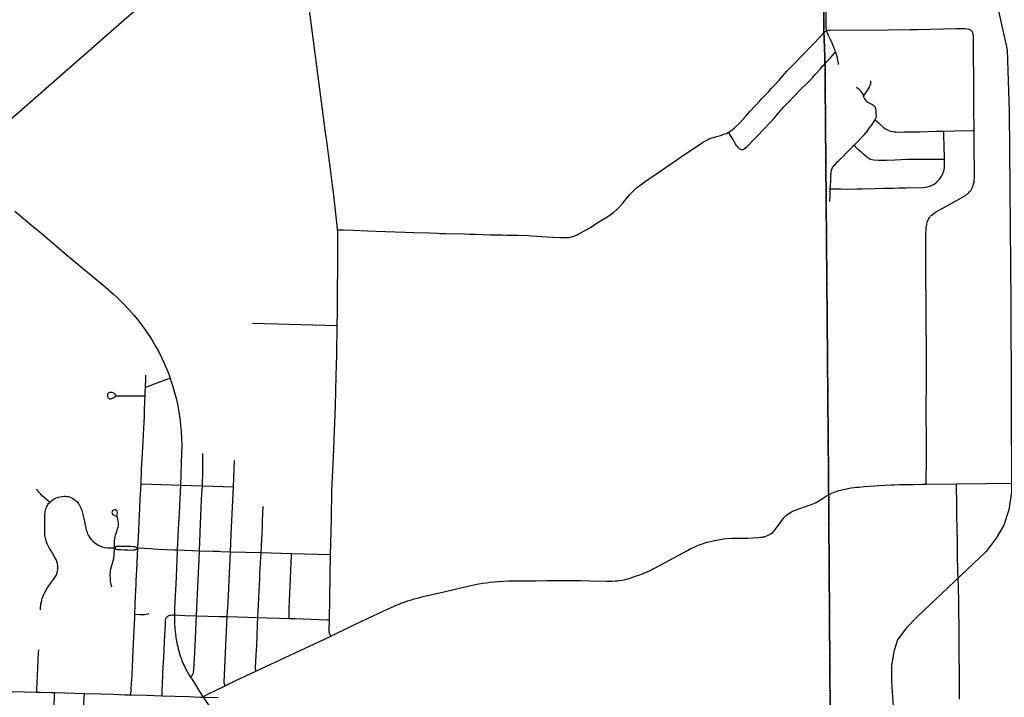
# Model space of a CAD drawing. Header units: feet. Extents: x 2113747 to 2516209, y 960708 to 1356798.
# Tile 46 of 92: x 2319324 to 2330495, y 1152513 to 1160204. Entities that reach past the tile are written whole.
import ezdxf

# ---------------------------------------------------------------- set-up
doc = ezdxf.new("R2010")
doc.units = ezdxf.units.FT
doc.header["$LTSCALE"] = 20
doc.header["$MEASUREMENT"] = 0
doc.linetypes.add('OhDOT_USTN3', pattern=[0.22, 0.165, -0.055])
doc.linetypes.add('rr2', pattern=[0])
for name, color, linetype in [('GM_X_City_Street', 251, 'Continuous'), ('GM_X_County_Road', 3, 'Continuous'), ('GM_X_County_Subdivision', 251, 'Continuous'), ('GM_X_Rail_Line', 251, 'rr2'), ('GM_X_State_Route', 1, 'Continuous'), ('GM_X_Township', 251, 'OhDOT_USTN3'), ('GM_X_Township_Road', 4, 'Continuous'), ('GM_X_Township_Subdivision', 4, 'Continuous')]:
    doc.layers.add(name, color=color, linetype=linetype)

msp = doc.modelspace()

# ---------------------------------------------------------------- linework, layer by layer
at = {"layer": 'GM_X_City_Street', "flags": 128}
for points in [[(2320701, 1154937), (2320708, 1155100), (2320719, 1155287), (2320724, 1155418), (2320732, 1155569), (2320735, 1155628), (2320739, 1155708)], [(2320665, 1154208), (2320675, 1154402), (2320681, 1154515), (2320684, 1154567), (2320693, 1154767), (2320698, 1154877), (2320701, 1154937)], [(2320701, 1154937), (2321051, 1154925)], [(2319663, 1154724), (2319657, 1154730), (2319605, 1154778), (2319580, 1154801), (2319560, 1154822), (2319541, 1154843), (2319530, 1154855), (2319521, 1154867), (2319515, 1154876)], [(2319560, 1153505), (2319562, 1153535), (2319564, 1153557), (2319566, 1153574), (2319570, 1153596), (2319577, 1153621), (2319580, 1153634), (2319595, 1153674), (2319609, 1153704), (2319632, 1153744), (2319656, 1153780), (2319687, 1153821), (2319708, 1153849), (2319724, 1153873), (2319737, 1153896), (2319747, 1153919), (2319753, 1153944), (2319756, 1153969), (2319756, 1153998), (2319752, 1154030), (2319747, 1154055), (2319737, 1154079), (2319721, 1154109), (2319695, 1154151), (2319680, 1154176), (2319667, 1154196), (2319652, 1154223), (2319636, 1154255), (2319624, 1154290), (2319616, 1154319), (2319611, 1154348), (2319608, 1154384), (2319608, 1154427), (2319609, 1154463), (2319609, 1154482), (2319610, 1154501), (2319610, 1154550), (2319611, 1154585), (2319614, 1154619), (2319617, 1154636), (2319622, 1154651), (2319628, 1154667), (2319633, 1154679), (2319640, 1154692), (2319645, 1154702), (2319652, 1154711), (2319661, 1154722), (2319663, 1154724)], [(2319663, 1154724), (2319676, 1154737), (2319691, 1154749), (2319705, 1154758), (2319724, 1154768), (2319740, 1154776), (2319766, 1154785), (2319782, 1154790), (2319806, 1154793), (2319828, 1154795), (2319843, 1154795), (2319862, 1154793), (2319876, 1154791), (2319889, 1154787), (2319905, 1154782), (2319929, 1154769), (2319953, 1154751), (2319975, 1154730), (2319992, 1154709), (2319998, 1154701), (2320008, 1154685), (2320018, 1154663), (2320030, 1154632), (2320041, 1154588), (2320062, 1154488), (2320078, 1154413), (2320089, 1154382), (2320094, 1154367), (2320101, 1154354), (2320120, 1154324), (2320138, 1154302), (2320159, 1154282), (2320189, 1154258), (2320213, 1154241), (2320233, 1154232), (2320260, 1154221), (2320288, 1154215), (2320324, 1154211), (2320351, 1154210), (2320376, 1154209), (2320399, 1154208)], [(2320399, 1154208), (2320401, 1154276), (2320405, 1154319), (2320408, 1154338), (2320412, 1154355), (2320421, 1154387), (2320439, 1154438), (2320444, 1154455), (2320446, 1154472), (2320446, 1154491), (2320443, 1154513), (2320437, 1154535), (2320429, 1154560), (2320428, 1154574), (2320430, 1154588), (2320435, 1154603), (2320435, 1154615), (2320432, 1154623), (2320427, 1154630), (2320421, 1154634), (2320411, 1154640), (2320405, 1154641), (2320397, 1154641), (2320389, 1154639), (2320382, 1154634), (2320375, 1154625), (2320372, 1154618), (2320371, 1154609), (2320373, 1154601), (2320378, 1154591), (2320387, 1154583), (2320397, 1154578), (2320423, 1154570)], [(2320369, 1153767), (2320361, 1153800), (2320359, 1153810), (2320356, 1153824), (2320353, 1153863), (2320352, 1153906), (2320355, 1153946), (2320359, 1153973), (2320386, 1154061), (2320391, 1154089), (2320396, 1154138), (2320399, 1154208)], [(2320399, 1154208), (2320412, 1154219), (2320418, 1154223), (2320424, 1154227), (2320435, 1154229), (2320451, 1154230), (2320467, 1154230), (2320523, 1154229), (2320554, 1154228), (2320587, 1154227), (2320616, 1154224), (2320625, 1154223), (2320637, 1154221), (2320646, 1154218), (2320665, 1154208)], [(2320399, 1154208), (2320408, 1154201), (2320417, 1154196), (2320424, 1154194), (2320432, 1154192), (2320448, 1154191), (2320472, 1154189), (2320508, 1154188), (2320552, 1154186), (2320609, 1154185), (2320620, 1154186), (2320631, 1154188), (2320646, 1154196), (2320665, 1154208)], [(2320631, 1153455), (2320639, 1153665), (2320641, 1153716), (2320642, 1153739), (2320644, 1153784), (2320647, 1153829), (2320651, 1153911), (2320653, 1153943), (2320658, 1154048), (2320662, 1154127), (2320665, 1154208)], [(2320665, 1154208), (2320739, 1154204), (2320812, 1154201), (2320842, 1154199)], [(2320631, 1153455), (2320688, 1153453), (2320716, 1153453), (2320741, 1153454), (2320761, 1153456), (2320780, 1153459), (2320794, 1153464)], [(2320586, 1152542), (2320590, 1152602), (2320594, 1152670), (2320600, 1152762), (2320605, 1152866), (2320609, 1152955), (2320620, 1153206), (2320626, 1153337), (2320630, 1153429), (2320631, 1153455)], [(2319518, 1152573), (2319519, 1152575), (2319520, 1152618), (2319522, 1152668), (2319527, 1152772), (2319530, 1152841), (2319535, 1152943), (2319538, 1153014), (2319540, 1153052)], [(2319694, 1151633), (2319694, 1151663), (2319699, 1151874), (2319705, 1152070), (2319714, 1152410), (2319720, 1152531), (2319722, 1152568)], [(2320007, 1151623), (2320014, 1151734), (2320022, 1151856), (2320032, 1152045), (2320046, 1152340), (2320056, 1152507), (2320059, 1152558)]]:
    msp.add_lwpolyline(points, dxfattribs=at)
at = {"layer": 'GM_X_County_Road', "flags": 128}
for points in [[(2328479, 1160080), (2328476, 1160095), (2328475, 1160109), (2328475, 1160125), (2328472, 1160560)], [(2322795, 1158925), (2322697, 1159676), (2322659, 1159964), (2322609, 1160342)], [(2327367, 1158926), (2327387, 1158937), (2327408, 1158952), (2327435, 1158975), (2327497, 1159038), (2327559, 1159105), (2327613, 1159167), (2327671, 1159230), (2327717, 1159280), (2327737, 1159302), (2327754, 1159321), (2327760, 1159326), (2327791, 1159356), (2327818, 1159386), (2327850, 1159421), (2327892, 1159465), (2327936, 1159514), (2328029, 1159619), (2328106, 1159700), (2328188, 1159784), (2328306, 1159909), (2328433, 1160037), (2328456, 1160062), (2328464, 1160070), (2328472, 1160076), (2328479, 1160080)], [(2322802, 1158876), (2322795, 1158925)], [(2322849, 1158509), (2322832, 1158647), (2322815, 1158770), (2322802, 1158876)], [(2322931, 1157818), (2322957, 1157818), (2322999, 1157818), (2323108, 1157815), (2323269, 1157809), (2323367, 1157804), (2323476, 1157799), (2323694, 1157792), (2323796, 1157788), (2323970, 1157783), (2324065, 1157780), (2324091, 1157779), (2324107, 1157779), (2324153, 1157777), (2324369, 1157772), (2324426, 1157771), (2324492, 1157769), (2324580, 1157765), (2324659, 1157763), (2324708, 1157762), (2324730, 1157762), (2324793, 1157761), (2324855, 1157760), (2324983, 1157757), (2325094, 1157753), (2325130, 1157751), (2325251, 1157744), (2325307, 1157741), (2325369, 1157737), (2325451, 1157733), (2325474, 1157731), (2325493, 1157731), (2325511, 1157731), (2325532, 1157732), (2325549, 1157733), (2325567, 1157735), (2325585, 1157738), (2325601, 1157744), (2325632, 1157755), (2325666, 1157772), (2325757, 1157823), (2325821, 1157862), (2325877, 1157897), (2325953, 1157943), (2326019, 1157986), (2326066, 1158021), (2326100, 1158050), (2326133, 1158082), (2326167, 1158122), (2326193, 1158155), (2326220, 1158189), (2326247, 1158221), (2326284, 1158259), (2326318, 1158290), (2326360, 1158322), (2326422, 1158366), (2326470, 1158400), (2326513, 1158430), (2326608, 1158495), (2326767, 1158604), (2326818, 1158640), (2326913, 1158705), (2326987, 1158753), (2327072, 1158809), (2327113, 1158832), (2327148, 1158850), (2327182, 1158863), (2327248, 1158883), (2327274, 1158890), (2327326, 1158907), (2327344, 1158914), (2327363, 1158923), (2327367, 1158926)], [(2322931, 1157818), (2322927, 1157867), (2322916, 1157966), (2322907, 1158040), (2322899, 1158105), (2322891, 1158170), (2322880, 1158271), (2322878, 1158283), (2322873, 1158325), (2322849, 1158509)], [(2322927, 1156734), (2322928, 1156893), (2322930, 1157068), (2322934, 1157443), (2322934, 1157765), (2322934, 1157781), (2322933, 1157799), (2322931, 1157818)], [(2322852, 1154134), (2322857, 1154388), (2322861, 1154551), (2322867, 1154853), (2322887, 1155325), (2322895, 1155535), (2322906, 1155817), (2322916, 1156166), (2322921, 1156402), (2322927, 1156734)], [(2328502, 1154812), (2328523, 1154823), (2328538, 1154830), (2328556, 1154839), (2328575, 1154846), (2328593, 1154853), (2328616, 1154860), (2328635, 1154865), (2328668, 1154873), (2328703, 1154880), (2328755, 1154889), (2328786, 1154893), (2328816, 1154897), (2328848, 1154900), (2328905, 1154904), (2328966, 1154909), (2329070, 1154916), (2329207, 1154923), (2329246, 1154925), (2329305, 1154928), (2329384, 1154930), (2329466, 1154930), (2329568, 1154931), (2329610, 1154932)], [(2329610, 1154932), (2329953, 1154936)], [(2329953, 1154936), (2330292, 1154939), (2330706, 1154944), (2331478, 1154954), (2332002, 1154960), (2332389, 1154964), (2333519, 1154976), (2334039, 1154982), (2334772, 1154986), (2334828, 1154986), (2334988, 1154986), (2335517, 1154987)], [(2324621, 1153813), (2324660, 1153819), (2324706, 1153824), (2324755, 1153828), (2324818, 1153832), (2324870, 1153834), (2324988, 1153836), (2325079, 1153837), (2325176, 1153837), (2325307, 1153838), (2325686, 1153838), (2325792, 1153835), (2325981, 1153833), (2326045, 1153833), (2326080, 1153834), (2326095, 1153835), (2326112, 1153837), (2326126, 1153838), (2326157, 1153843), (2326181, 1153847), (2326204, 1153853), (2326228, 1153859), (2326258, 1153868), (2326323, 1153890), (2326350, 1153900), (2326390, 1153916), (2326437, 1153935), (2326477, 1153954), (2326496, 1153963), (2326558, 1153994), (2326584, 1154008), (2326648, 1154042), (2326901, 1154181), (2326940, 1154201), (2326969, 1154215), (2326990, 1154224), (2327007, 1154232), (2327044, 1154247), (2327069, 1154256), (2327108, 1154269), (2327156, 1154282), (2327197, 1154291), (2327223, 1154297), (2327244, 1154301), (2327269, 1154305), (2327308, 1154310), (2327348, 1154314), (2327406, 1154318), (2327498, 1154320), (2327586, 1154321), (2327698, 1154326), (2327734, 1154330), (2327752, 1154332), (2327761, 1154334), (2327771, 1154336), (2327774, 1154337), (2327781, 1154339), (2327791, 1154342), (2327807, 1154348), (2327832, 1154361), (2327844, 1154367), (2327856, 1154375), (2327867, 1154385), (2327876, 1154394), (2327880, 1154397), (2327888, 1154408), (2327907, 1154431), (2327956, 1154499), (2327993, 1154549), (2328001, 1154558), (2328005, 1154562), (2328012, 1154570), (2328024, 1154580), (2328052, 1154601), (2328080, 1154618), (2328105, 1154629), (2328124, 1154637), (2328152, 1154648), (2328185, 1154660), (2328271, 1154689), (2328297, 1154698), (2328316, 1154706), (2328333, 1154714), (2328359, 1154726), (2328391, 1154743), (2328433, 1154769), (2328479, 1154798), (2328495, 1154808), (2328502, 1154812)], [(2322839, 1153392), (2322852, 1154134)], [(2323900, 1153656), (2324018, 1153683), (2324172, 1153718), (2324250, 1153737), (2324346, 1153760), (2324476, 1153789), (2324531, 1153800), (2324579, 1153808), (2324621, 1153813)], [(2322853, 1153208), (2323079, 1153316), (2323455, 1153494), (2323571, 1153546), (2323597, 1153558), (2323606, 1153561), (2323628, 1153571), (2323636, 1153574), (2323661, 1153584), (2323677, 1153590), (2323725, 1153607), (2323754, 1153616), (2323781, 1153624), (2323801, 1153630), (2323832, 1153638), (2323900, 1153656)], [(2322853, 1153208), (2322849, 1153216), (2322846, 1153223), (2322842, 1153232), (2322840, 1153239), (2322838, 1153248), (2322837, 1153254), (2322837, 1153259), (2322836, 1153268), (2322839, 1153392)], [(2322005, 1152809), (2322782, 1153174)], [(2322782, 1153174), (2322853, 1153208)], [(2321654, 1152644), (2321770, 1152699), (2322005, 1152809)], [(2321407, 1152515), (2321417, 1152523), (2321429, 1152532), (2321443, 1152541), (2321457, 1152548), (2321654, 1152644)]]:
    msp.add_lwpolyline(points, dxfattribs=at)
at = {"layer": 'GM_X_County_Subdivision', "flags": 128}
for points in [[(2328581, 1159839), (2328575, 1159856), (2328557, 1159899), (2328544, 1159931), (2328524, 1159978), (2328501, 1160023), (2328488, 1160052), (2328483, 1160066), (2328479, 1160080)], [(2328461, 1159705), (2328468, 1159712), (2328486, 1159732), (2328520, 1159768), (2328565, 1159820), (2328581, 1159839)], [(2328615, 1159694), (2328612, 1159712), (2328607, 1159746), (2328602, 1159770), (2328594, 1159798), (2328588, 1159819), (2328581, 1159839)], [(2327501, 1158733), (2327510, 1158730), (2327519, 1158730), (2327527, 1158730), (2327532, 1158732), (2327544, 1158737), (2327560, 1158749), (2327579, 1158766), (2327605, 1158792), (2327643, 1158831), (2327684, 1158874), (2327774, 1158969), (2327839, 1159037), (2327890, 1159093), (2327941, 1159153), (2327994, 1159213), (2328047, 1159267), (2328120, 1159343), (2328192, 1159418), (2328257, 1159485), (2328317, 1159545), (2328352, 1159584), (2328404, 1159642), (2328434, 1159675), (2328447, 1159689), (2328461, 1159705)], [(2328899, 1159337), (2328906, 1159349), (2328930, 1159385), (2328945, 1159409), (2328964, 1159438), (2328966, 1159442), (2328971, 1159452), (2328978, 1159470), (2328980, 1159481), (2328981, 1159494), (2328980, 1159510)], [(2328899, 1159337), (2328897, 1159341), (2328895, 1159348), (2328894, 1159351), (2328889, 1159362), (2328880, 1159376), (2328866, 1159393), (2328847, 1159411), (2328819, 1159434)], [(2329031, 1159066), (2329031, 1159066), (2329039, 1159081), (2329042, 1159090), (2329043, 1159106), (2329042, 1159134), (2329042, 1159151), (2329041, 1159164), (2329040, 1159176), (2329037, 1159195), (2329033, 1159207), (2329027, 1159215), (2329018, 1159224), (2329005, 1159233), (2328991, 1159241), (2328969, 1159252), (2328948, 1159264), (2328939, 1159271), (2328929, 1159280), (2328922, 1159289), (2328910, 1159309), (2328906, 1159318), (2328900, 1159333), (2328899, 1159337)], [(2328791, 1158780), (2328803, 1158791), (2328833, 1158823), (2328883, 1158873), (2328909, 1158901), (2328935, 1158932), (2328963, 1158971), (2328995, 1159016), (2329014, 1159043), (2329031, 1159066)], [(2329031, 1159066), (2329055, 1159044), (2329083, 1159019), (2329120, 1158984), (2329138, 1158970), (2329161, 1158957), (2329185, 1158945), (2329205, 1158937), (2329227, 1158934), (2329247, 1158931), (2329267, 1158930), (2329316, 1158929), (2329362, 1158930), (2329460, 1158931), (2329539, 1158932), (2329722, 1158937), (2329807, 1158940)], [(2329807, 1158940), (2329928, 1158943), (2330133, 1158946), (2330152, 1158946)], [(2329817, 1158620), (2329817, 1158650), (2329816, 1158682), (2329814, 1158715), (2329811, 1158803), (2329809, 1158854), (2329807, 1158923), (2329807, 1158940)], [(2327501, 1158733), (2327491, 1158739), (2327483, 1158747), (2327475, 1158754), (2327467, 1158764), (2327458, 1158776), (2327447, 1158794), (2327414, 1158849), (2327386, 1158897), (2327383, 1158902), (2327367, 1158926)], [(2328521, 1158286), (2328523, 1158327), (2328525, 1158368), (2328527, 1158402), (2328527, 1158431), (2328530, 1158457), (2328531, 1158475), (2328536, 1158496), (2328541, 1158515), (2328555, 1158540), (2328575, 1158562), (2328601, 1158589), (2328618, 1158606), (2328631, 1158619), (2328665, 1158652), (2328705, 1158693), (2328757, 1158747), (2328775, 1158765), (2328789, 1158778), (2328791, 1158780)], [(2328791, 1158780), (2328804, 1158766), (2328826, 1158743), (2328845, 1158726), (2328867, 1158706), (2328884, 1158692), (2328900, 1158677), (2328928, 1158655), (2328947, 1158638), (2328958, 1158632), (2328971, 1158624), (2328990, 1158617), (2329016, 1158613), (2329066, 1158609), (2329123, 1158609), (2329158, 1158610), (2329252, 1158613), (2329323, 1158617), (2329388, 1158619), (2329460, 1158620), (2329496, 1158620), (2329539, 1158620), (2329676, 1158620), (2329741, 1158620), (2329774, 1158620), (2329817, 1158620)], [(2328521, 1158286), (2328555, 1158285), (2328641, 1158283), (2328699, 1158282), (2328821, 1158285), (2328877, 1158285), (2329027, 1158288), (2329129, 1158292), (2329235, 1158293), (2329298, 1158294), (2329378, 1158296), (2329577, 1158300), (2329600, 1158303), (2329622, 1158307), (2329651, 1158315), (2329675, 1158325), (2329698, 1158337), (2329722, 1158355), (2329746, 1158377), (2329765, 1158399), (2329780, 1158421), (2329794, 1158447), (2329806, 1158477), (2329813, 1158499), (2329816, 1158522), (2329818, 1158552), (2329817, 1158620)], [(2328517, 1158141), (2328519, 1158213), (2328521, 1158252), (2328520, 1158278), (2328521, 1158286)]]:
    msp.add_lwpolyline(points, dxfattribs=at)
at = {"layer": 'GM_X_Rail_Line', "flags": 128}
for points in [[(2311084, 1155296), (2311201, 1155244), (2311780, 1154993), (2312158, 1154830), (2312511, 1154680), (2312580, 1154653), (2312659, 1154624), (2312735, 1154599), (2312820, 1154575), (2312912, 1154553), (2313002, 1154536), (2313080, 1154526), (2313137, 1154521), (2313207, 1154516), (2313274, 1154513), (2313355, 1154515), (2313438, 1154519), (2313496, 1154525), (2313583, 1154535), (2313664, 1154549), (2313734, 1154564), (2313805, 1154583), (2313875, 1154603), (2313934, 1154624), (2313987, 1154643), (2314052, 1154670), (2314111, 1154695), (2314179, 1154730), (2314238, 1154762), (2314287, 1154792), (2314348, 1154830), (2314403, 1154868), (2314454, 1154907), (2314510, 1154950), (2314569, 1154998), (2314636, 1155056), (2314832, 1155229), (2314973, 1155352), (2315132, 1155490), (2315563, 1155868), (2316003, 1156252), (2316565, 1156746), (2317033, 1157155), (2317398, 1157473), (2317716, 1157754), (2318036, 1158033), (2318364, 1158320), (2318636, 1158558), (2319103, 1158968), (2319901, 1159668), (2320480, 1160175), (2320859, 1160508), (2321081, 1160701), (2321692, 1161236), (2321957, 1161469), (2322300, 1161770), (2322646, 1162073), (2322831, 1162234), (2322972, 1162357), (2323323, 1162664), (2323627, 1162931), (2323945, 1163210), (2325172, 1164283), (2325292, 1164386), (2325420, 1164490), (2325529, 1164574), (2325617, 1164640), (2325709, 1164705), (2325815, 1164778), (2325919, 1164845), (2326046, 1164922), (2326147, 1164980), (2326252, 1165039), (2326361, 1165096), (2326472, 1165152), (2326623, 1165222), (2326705, 1165258), (2326787, 1165292), (2326877, 1165328), (2326985, 1165370), (2327084, 1165405), (2327181, 1165438), (2327262, 1165464), (2327363, 1165494), (2327449, 1165518), (2329873, 1166132), (2331087, 1166439), (2332142, 1166707), (2332783, 1166869), (2333532, 1167060), (2334385, 1167274), (2334707, 1167359), (2334794, 1167384), (2334871, 1167408), (2335041, 1167463), (2335188, 1167516), (2335342, 1167576), (2335460, 1167626), (2335572, 1167678), (2335676, 1167727), (2335804, 1167791), (2335946, 1167866), (2336076, 1167940), (2336252, 1168047), (2336354, 1168114), (2336444, 1168175), (2336530, 1168236), (2336623, 1168304), (2336728, 1168385), (2336898, 1168519), (2337084, 1168664), (2337216, 1168763), (2337357, 1168863), (2337528, 1168975)], [(2336680, 1165745), (2336557, 1165737), (2334697, 1165728), (2334462, 1165698), (2334242, 1165656), (2334009, 1165619), (2333800, 1165564), (2333299, 1165425), (2331375, 1164943), (2330007, 1164588), (2329835, 1164517), (2329728, 1164440), (2329661, 1164328), (2329584, 1164174), (2329572, 1164007), (2329570, 1163812), (2330050, 1161793), (2330333, 1160731), (2330471, 1160116), (2330527, 1159862), (2330549, 1159161), (2330569, 1156985), (2330575, 1154842), (2330547, 1154640), (2330490, 1154468), (2330402, 1154318), (2330289, 1154169), (2329505, 1153427), (2329380, 1153297), (2329284, 1153164), (2329243, 1153030), (2329214, 1152876), (2329214, 1152692), (2329257, 1152057), (2329246, 1151849), (2329251, 1151702), (2329223, 1151503), (2329153, 1151267), (2329084, 1150986), (2329036, 1150780), (2329030, 1150582), (2329071, 1150429), (2329172, 1150283), (2329319, 1150133), (2329465, 1150043), (2329581, 1150005), (2329903, 1149979)]]:
    msp.add_lwpolyline(points, dxfattribs=at)
at = {"layer": 'GM_X_State_Route', "flags": 128}
for points in [[(2319271, 1158031), (2319440, 1157888), (2319559, 1157789), (2319690, 1157678), (2319824, 1157563), (2319940, 1157468), (2320053, 1157373), (2320182, 1157265), (2320293, 1157172), (2320387, 1157089), (2320429, 1157049), (2320475, 1157006), (2320515, 1156967), (2320564, 1156913), (2320618, 1156851), (2320660, 1156801), (2320695, 1156757), (2320729, 1156712), (2320766, 1156659), (2320801, 1156608), (2320836, 1156550), (2320870, 1156491), (2320906, 1156425), (2320938, 1156364), (2320965, 1156306), (2320991, 1156244), (2321015, 1156181), (2321031, 1156137), (2321040, 1156109), (2321063, 1156040), (2321082, 1155974), (2321102, 1155894), (2321118, 1155820), (2321131, 1155749), (2321142, 1155678), (2321150, 1155606), (2321156, 1155530), (2321160, 1155455), (2321162, 1155369), (2321161, 1155281), (2321158, 1155176), (2321152, 1155038), (2321148, 1154922), (2321141, 1154766), (2321132, 1154598), (2321125, 1154486), (2321118, 1154345), (2321111, 1154186), (2321111, 1154169), (2321103, 1153976), (2321095, 1153797), (2321085, 1153601), (2321081, 1153509), (2321080, 1153449), (2321080, 1153406), (2321081, 1153346), (2321085, 1153291), (2321092, 1153229), (2321101, 1153168), (2321112, 1153113), (2321117, 1153086), (2321123, 1153062), (2321130, 1153037), (2321138, 1153009), (2321145, 1152985), (2321155, 1152959), (2321169, 1152921), (2321184, 1152886), (2321194, 1152865), (2321206, 1152842), (2321241, 1152779), (2321260, 1152746), (2321276, 1152721), (2321317, 1152653), (2321358, 1152590), (2321407, 1152515)], [(2318579, 1152596), (2318857, 1152589), (2319024, 1152585), (2319156, 1152582), (2319240, 1152579), (2319378, 1152576), (2319518, 1152573), (2319562, 1152572), (2319680, 1152569), (2319722, 1152568), (2319837, 1152564), (2320059, 1152558), (2320247, 1152552), (2320384, 1152548), (2320519, 1152543), (2320586, 1152542), (2320764, 1152537)], [(2320764, 1152537), (2320939, 1152531), (2321088, 1152527), (2321248, 1152521), (2321371, 1152516), (2321380, 1152516)], [(2321380, 1152516), (2321407, 1152515), (2321576, 1152511)], [(2321407, 1152515), (2321446, 1152455), (2321556, 1152292), (2321641, 1152165), (2321760, 1151990), (2321935, 1151740), (2322038, 1151591), (2322131, 1151457), (2322227, 1151319), (2322258, 1151274)]]:
    msp.add_lwpolyline(points, dxfattribs=at)
at = {"layer": 'GM_X_Township', "flags": 128}
for points in [[(2328408, 1168989), (2332930, 1169098), (2333725, 1169121), (2336806, 1169161), (2337094, 1169168), (2337502, 1169179), (2337592, 1169175), (2354256, 1169691), (2354504, 1155150), (2354511, 1154716), (2354684, 1144590), (2341636, 1144534), (2338848, 1144450), (2338701, 1144446), (2331534, 1144358), (2329035, 1144313), (2328741, 1144307), (2328572, 1144328), (2328569, 1144728), (2328525, 1151478), (2328502, 1154821), (2328460, 1159751), (2328447, 1160090), (2328408, 1168989)], [(2298939, 1168800), (2299326, 1168799), (2299914, 1168806), (2309530, 1168867), (2311770, 1168875), (2313731, 1168875), (2318230, 1168931), (2322515, 1168974), (2325525, 1169000), (2325637, 1169002), (2325683, 1169008), (2328233, 1168990), (2328408, 1168989), (2328447, 1160090), (2328460, 1159751), (2328502, 1154821), (2328525, 1151478), (2328569, 1144728), (2328572, 1144328), (2328491, 1144330), (2323108, 1144286), (2321217, 1144269), (2318840, 1144268), (2315176, 1144280), (2311712, 1144286), (2311621, 1144272), (2311059, 1144273), (2303719, 1144224), (2299033, 1144176), (2299032, 1145317), (2299048, 1152561), (2299028, 1155428), (2298994, 1162899), (2298978, 1164715), (2298939, 1168800)]]:
    msp.add_lwpolyline(points, dxfattribs=at)
at = {"layer": 'GM_X_Township_Road', "flags": 128}
for points in [[(2328479, 1160080), (2328488, 1160083), (2328499, 1160085), (2328520, 1160086), (2329176, 1160090), (2329431, 1160093), (2329508, 1160094), (2329951, 1160103), (2330017, 1160103), (2330047, 1160103), (2330071, 1160101), (2330088, 1160098), (2330097, 1160095), (2330104, 1160093), (2330110, 1160089), (2330115, 1160086), (2330120, 1160082), (2330123, 1160079), (2330124, 1160078), (2330127, 1160074), (2330129, 1160071)], [(2330152, 1158946), (2330150, 1159201), (2330149, 1159389), (2330145, 1159954), (2330144, 1160014), (2330144, 1160025), (2330143, 1160029), (2330143, 1160033), (2330143, 1160036), (2330142, 1160040), (2330141, 1160043), (2330139, 1160051), (2330138, 1160055), (2330135, 1160062), (2330131, 1160069), (2330129, 1160071)], [(2329608, 1156970), (2329607, 1157029), (2329606, 1157250), (2329604, 1157591), (2329605, 1157760), (2329606, 1157790), (2329607, 1157813), (2329608, 1157830), (2329609, 1157843), (2329610, 1157849), (2329611, 1157858), (2329612, 1157863), (2329614, 1157874), (2329616, 1157886), (2329620, 1157902), (2329625, 1157918), (2329630, 1157930), (2329634, 1157938), (2329638, 1157946), (2329645, 1157957), (2329652, 1157967), (2329659, 1157975), (2329664, 1157980), (2329670, 1157986), (2329680, 1157994), (2329694, 1158004), (2329716, 1158018), (2329856, 1158097), (2330002, 1158180), (2330053, 1158210), (2330066, 1158219), (2330073, 1158224), (2330081, 1158230), (2330087, 1158235), (2330093, 1158240), (2330100, 1158249), (2330107, 1158257), (2330115, 1158267), (2330124, 1158280), (2330128, 1158288), (2330132, 1158296), (2330135, 1158304), (2330139, 1158314), (2330142, 1158322), (2330147, 1158342), (2330151, 1158360), (2330153, 1158373), (2330154, 1158388), (2330155, 1158401), (2330156, 1158419), (2330156, 1158459), (2330152, 1158763), (2330152, 1158946)], [(2329612, 1155220), (2329611, 1155383), (2329610, 1155799), (2329612, 1156086), (2329611, 1156406), (2329611, 1156494), (2329609, 1156749), (2329608, 1156970)], [(2329610, 1154932), (2329610, 1154964), (2329612, 1155220)], [(2329987, 1152494), (2329987, 1152676), (2329985, 1152778), (2329983, 1153012), (2329983, 1153169), (2329981, 1153303), (2329978, 1153497), (2329977, 1153596), (2329974, 1153763), (2329970, 1153864), (2329970, 1153880), (2329969, 1153922), (2329967, 1153991), (2329964, 1154086), (2329963, 1154172), (2329962, 1154299), (2329960, 1154411), (2329957, 1154595), (2329955, 1154749), (2329954, 1154867), (2329953, 1154936)]]:
    msp.add_lwpolyline(points, dxfattribs=at)
at = {"layer": 'GM_X_Township_Subdivision', "flags": 128}
for points in [[(2321966, 1156760), (2322927, 1156734)], [(2320751, 1156032), (2320754, 1156126), (2320755, 1156168)], [(2320751, 1156032), (2320776, 1156042), (2320855, 1156071), (2320987, 1156120), (2321031, 1156137)], [(2320746, 1155934), (2320748, 1155969), (2320751, 1156032)], [(2320418, 1155938), (2320413, 1155944), (2320406, 1155953), (2320399, 1155959), (2320392, 1155964), (2320383, 1155969), (2320373, 1155972), (2320364, 1155974), (2320355, 1155974), (2320345, 1155973), (2320337, 1155970), (2320330, 1155964), (2320325, 1155958), (2320322, 1155953), (2320320, 1155947), (2320319, 1155942), (2320319, 1155936), (2320320, 1155927), (2320323, 1155920), (2320327, 1155913), (2320334, 1155907), (2320342, 1155902), (2320350, 1155901), (2320359, 1155901), (2320368, 1155904), (2320377, 1155907), (2320384, 1155912), (2320394, 1155917), (2320414, 1155931), (2320421, 1155933), (2320429, 1155935), (2320436, 1155935), (2320444, 1155936), (2320503, 1155935), (2320566, 1155935), (2320672, 1155934), (2320746, 1155934)], [(2320739, 1155708), (2320741, 1155776), (2320744, 1155874), (2320746, 1155934)], [(2321403, 1155129), (2321403, 1155156), (2321403, 1155196), (2321403, 1155221), (2321402, 1155274), (2321401, 1155281)], [(2321749, 1154902), (2321763, 1155201)], [(2321397, 1154913), (2321403, 1155071), (2321403, 1155120), (2321403, 1155129)], [(2321051, 1154925), (2321148, 1154922)], [(2321148, 1154922), (2321397, 1154913)], [(2321363, 1154176), (2321376, 1154482), (2321385, 1154665), (2321392, 1154829), (2321397, 1154913)], [(2321397, 1154913), (2321749, 1154902)], [(2321716, 1154166), (2321724, 1154366), (2321749, 1154902)], [(2322063, 1154155), (2322071, 1154306), (2322074, 1154368), (2322078, 1154470), (2322080, 1154516), (2322088, 1154678)], [(2320842, 1154199), (2320902, 1154196), (2320991, 1154191)], [(2320991, 1154191), (2321078, 1154188), (2321111, 1154186)], [(2321111, 1154186), (2321363, 1154176)], [(2321330, 1153438), (2321334, 1153531), (2321338, 1153602), (2321345, 1153767), (2321359, 1154078), (2321363, 1154176)], [(2321363, 1154176), (2321516, 1154172), (2321578, 1154170), (2321607, 1154169), (2321716, 1154166)], [(2321680, 1153429), (2321688, 1153591), (2321707, 1154000), (2321716, 1154166)], [(2321716, 1154166), (2322063, 1154155)], [(2322027, 1153419), (2322030, 1153486), (2322040, 1153716), (2322047, 1153862), (2322050, 1153914), (2322063, 1154155)], [(2322063, 1154155), (2322409, 1154146)], [(2322383, 1153408), (2322383, 1153428), (2322383, 1153464), (2322383, 1153511), (2322386, 1153617), (2322389, 1153686), (2322408, 1154127), (2322409, 1154146)], [(2322409, 1154146), (2322852, 1154134)], [(2320939, 1152531), (2320939, 1152534), (2320941, 1152595), (2320943, 1152657), (2320945, 1152695), (2320947, 1152743), (2320950, 1152795), (2320957, 1152907), (2320963, 1153033), (2320969, 1153159), (2320977, 1153335), (2320978, 1153366), (2320980, 1153383), (2320980, 1153393), (2320981, 1153401), (2320983, 1153408), (2320985, 1153413), (2320988, 1153419), (2320992, 1153424), (2320995, 1153427), (2321000, 1153432), (2321005, 1153435), (2321011, 1153438), (2321017, 1153441), (2321024, 1153444), (2321033, 1153446), (2321043, 1153447), (2321057, 1153448), (2321080, 1153449)], [(2321080, 1153449), (2321199, 1153443), (2321330, 1153438)], [(2321260, 1152746), (2321280, 1152763), (2321285, 1152768), (2321289, 1152774), (2321293, 1152782), (2321296, 1152789), (2321298, 1152800), (2321300, 1152825), (2321310, 1153018), (2321317, 1153176), (2321327, 1153375), (2321330, 1153438)], [(2321330, 1153438), (2321587, 1153431), (2321680, 1153429)], [(2321654, 1152644), (2321650, 1152653), (2321649, 1152657), (2321647, 1152663), (2321646, 1152666), (2321646, 1152671), (2321645, 1152675), (2321645, 1152685), (2321680, 1153429)], [(2321680, 1153429), (2322027, 1153419)], [(2322005, 1152809), (2322004, 1152815), (2322002, 1152820), (2322001, 1152825), (2322000, 1152830), (2322000, 1152835), (2322000, 1152846), (2322009, 1152993), (2322014, 1153104), (2322018, 1153207), (2322024, 1153343), (2322027, 1153419)], [(2322027, 1153419), (2322131, 1153416), (2322272, 1153412), (2322383, 1153408)], [(2322383, 1153408), (2322448, 1153406), (2322814, 1153393), (2322839, 1153392)]]:
    msp.add_lwpolyline(points, dxfattribs=at)

doc.saveas('drawing.dxf')
